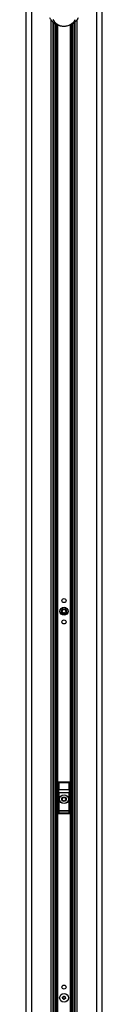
# Model space of a CAD drawing. Header units: millimetres. Extents: x 1684 to 18395, y 701 to 16538.
# Tile 54 of 61: x 14809 to 14981, y 2949 to 5160. Entities that reach past the tile are written whole.
import ezdxf

# ---------------------------------------------------------------- set-up
doc = ezdxf.new("R2010")
doc.units = ezdxf.units.MM
doc.header["$LTSCALE"] = 2

msp = doc.modelspace()

# ---------------------------------------------------------------- linework, layer by layer
at = {"color": 7, "linetype": 'Continuous', "lineweight": 25}
for p, q in [((14809.19, 5921.37), (14809.19, 1555.27)), ((14981.02, 1555.27), (14981.02, 5921.37)), ((14870.47, 1555.27), (14870.47, 5154.64)), ((14871.11, 5153.98), (14870.47, 5153.98)), ((14919.75, 5153.98), (14919.16, 5153.98)), ((14919.75, 5154.48), (14919.75, 1555.27)), ((14882.11, 3446.28), (14882.11, 3378.28)), ((14882.28, 3446.1), (14882.11, 3446.28)), ((14882.61, 3430.52), (14882.28, 3446.1)), ((14883.1, 3447.27), (14883.28, 3447.1)), ((14907.11, 3447.27), (14883.1, 3447.27)), ((14883.28, 3447.1), (14883.28, 3446.47)), ((14883.28, 3447.1), (14906.93, 3447.1)), ((14883.28, 3446.47), (14883.61, 3430.9)), ((14906.93, 3446.47), (14883.28, 3446.47)), ((14883.61, 3430.9), (14906.6, 3430.9)), ((14906.6, 3430.9), (14906.93, 3446.47)), ((14906.93, 3447.1), (14907.11, 3447.27)), ((14906.93, 3447.1), (14906.93, 3446.47)), ((14907.93, 3446.1), (14907.6, 3430.52)), ((14908.11, 3446.28), (14907.93, 3446.1)), ((14908.11, 3378.28), (14908.11, 3446.28)), ((14882.68, 3423.4), (14883.68, 3423.4)), ((14882.68, 3384.17), (14882.68, 3423.4)), ((14906.53, 3423.4), (14883.68, 3423.4)), ((14883.68, 3423.4), (14883.68, 3384.17)), ((14907.53, 3423.4), (14906.53, 3423.4)), ((14906.53, 3384.17), (14906.53, 3423.4)), ((14907.53, 3423.4), (14907.53, 3384.17)), ((14882.68, 3384.17), (14883.68, 3384.17)), ((14883.68, 3384.17), (14906.53, 3384.17)), ((14907.53, 3384.17), (14906.53, 3384.17)), ((14883.1, 3377.27), (14907.11, 3377.27)), ((14883.19, 3378.35), (14907.02, 3378.35)), ((14906.57, 3382.18), (14883.64, 3382.18)), ((14891.91, 2964.6), (14894.65, 2966.71)), ((14892.36, 2961.17), (14891.91, 2964.6)), ((14894.65, 2966.71), (14897.85, 2965.38)), ((14897.85, 2965.38), (14898.31, 2961.95)), ((14895.56, 2959.84), (14892.36, 2961.17)), ((14898.31, 2961.95), (14895.56, 2959.84))]:
    msp.add_line(p, q, dxfattribs=at)
at = {"color": 8, "linetype": 'Continuous', "lineweight": 25}
for p, q in [((14822.27, 5865.06), (14822.27, 1555.27)), ((14967.94, 5865.21), (14967.94, 1555.27)), ((14866.18, 1555.27), (14866.18, 5159.46)), ((14873.39, 2142.77), (14873.39, 5152.06)), ((14916.82, 5152.07), (14916.82, 2142.77)), ((14924.03, 5159.59), (14924.03, 1555.27)), ((14876.22, 5150.13), (14876.22, 2144.11)), ((14879.22, 2144.27), (14879.22, 5148.46)), ((14880.63, 5147.78), (14880.63, 2144.27)), ((14909.58, 2144.27), (14909.58, 5147.76)), ((14910.99, 5148.47), (14910.99, 2144.27)), ((14913.99, 2144.11), (14913.99, 5150.11))]:
    msp.add_line(p, q, dxfattribs=at)
at = {"color": 7, "linetype": 'Continuous', "lineweight": 25}
for centre, radius in [((14895.11, 3855.27), 4.5), ((14895.11, 3831.27), 9), ((14895.11, 3831.27), 5.83), ((14895.11, 3831.27), 4.13), ((14895.11, 3807.27), 4.5), ((14895.11, 3409.27), 10), ((14895.11, 3409.27), 9.97), ((14895.11, 3409.27), 4.89), ((14895.11, 3409.27), 4.83), ((14895.11, 3409.27), 4.13), ((14895.11, 2987.27), 4.5), ((14895.11, 2963.27), 9.75)]:
    msp.add_circle(centre, radius, dxfattribs=at)
for centre, radius, start, end in [((14883.28, 3446.1), 1, 90.1836, 179.8164), ((14883.1, 3445.44), 1.05, 80.0965, 141.02772), ((14883.43, 3429.86), 1.05, 80.0965, 141.02772), ((14906.78, 3429.86), 1.05, 38.97228, 99.9035), ((14906.93, 3446.1), 1, 0.1836, 89.8164), ((14907.11, 3445.44), 1.05, 38.97228, 99.9035), ((14883.64, 3383.19), 1, 180.65691, 269.74871), ((14906.57, 3383.19), 1, 270.25129, 359.34309), ((14883.1, 3379.28), 0.937, 192.96226, 275.25273), ((14907.11, 3379.28), 0.937, 264.74727, 347.03774), ((14895.11, 2963.27), 3, 127.47733, 187.47733), ((14895.11, 2963.27), 3, 67.47733, 127.47733), ((14895.11, 2963.27), 3, 7.47733, 67.47733), ((14895.11, 2963.27), 3, 307.47733, 7.47733), ((14895.11, 2963.27), 3, 187.47733, 247.47733), ((14895.11, 2963.27), 3, 247.47733, 307.47733)]:
    msp.add_arc(centre, radius, start, end, dxfattribs=at)
for centre, major_axis, ratio, start_param, end_param in [((14883.11, 3446.27), (-0.709, 0.709), 0.9972647, 5.4991567, 7.0672139), ((14881.69, 3423.4), (0, 19), 0.0524078, 4.712389, 5.0963614), ((14882.69, 3423.4), (0, 20), 0.0497874, 4.712389, 5.0963614), ((14907.52, 3423.4), (0, 20), 0.0497874, 1.1868239, 1.5707963), ((14907.1, 3446.27), (0.709, 0.709), 0.9972647, 5.4991567, 7.0672139), ((14908.52, 3423.4), (0, 19), 0.0524078, 1.1868239, 1.5707963), ((14882.74, 3368.05), (0, 15.25), 0.0524078, 0.1298247, 0.7631125), ((14882.63, 3384.17), (0, 1), 0.0524078, 3.2714173, 4.712389), ((14883.63, 3384.17), (0, 2), 0.0262039, 3.2714173, 4.712389), ((14906.58, 3384.17), (0, 2), 0.0262039, 1.5707963, 3.011768), ((14907.58, 3384.17), (0, 1), 0.0524078, 1.5707963, 3.011768), ((14907.47, 3368.05), (0, 15.25), 0.0524078, 5.5200728, 6.1533606), ((14882.08, 3381.24), (0, 3), 0.0524078, 3.2957494, 3.9047052), ((14883.08, 3381.24), (0, 4), 0.0393058, 3.270191, 3.9047052), ((14883.74, 3368.05), (0, 14.25), 0.0560842, 0.1298247, 0.7631125), ((14906.47, 3368.05), (0, 14.25), 0.0560842, 5.5200728, 6.1533606), ((14907.13, 3381.24), (0, 4), 0.0393058, 2.3784801, 3.0129943), ((14908.13, 3381.24), (0, 3), 0.0524078, 2.3784801, 2.9874359)]:
    msp.add_ellipse(centre, major_axis=major_axis, ratio=ratio, start_param=start_param, end_param=end_param, dxfattribs=at)
for points, knots in [([(14926.81, 5163.67), (14925.54, 5161.58), (14923.63, 5158.42), (14919.73, 5154.34), (14916.52, 5151.68), (14913.09, 5149.46), (14909.21, 5147.48), (14904.55, 5145.83), (14899.3, 5144.85), (14894.55, 5144.63), (14889.63, 5145.02), (14885.11, 5146.03), (14881.15, 5147.46), (14877.71, 5149.12), (14874.52, 5151.1), (14870.62, 5154.14), (14866.6, 5158.33), (14864.49, 5161.85), (14863.4, 5163.67)], [0, 0, 0, 0, 0.130736, 0.1973415, 0.2645496, 0.3103895, 0.3568199, 0.4199328, 0.465352, 0.5048121, 0.544104, 0.5954497, 0.6362475, 0.6780309, 0.728876, 0.7803446, 0.8861462, 1, 1, 1, 1]), ([(14870.02, 5159.95), (14870.89, 5158.54), (14872.53, 5155.86), (14876.19, 5152), (14880.16, 5149.21), (14884, 5147.36), (14887.1, 5146.25), (14890.7, 5145.44), (14894.66, 5145.13), (14898.48, 5145.31), (14902.69, 5146.09), (14906.33, 5147.38), (14909.37, 5148.91), (14912.45, 5150.88), (14915.52, 5153.48), (14918.27, 5156.69), (14919.55, 5158.87), (14920.19, 5159.95)], [0, 0, 0, 0, 0.120044, 0.2271718, 0.3338359, 0.3739226, 0.4139052, 0.4609803, 0.4957187, 0.5304593, 0.571625, 0.6316941, 0.6777421, 0.7238544, 0.8156716, 0.9078708, 1, 1, 1, 1]), ([(14883.1, 3377.27), (14882.99, 3377.29), (14882.77, 3377.31), (14882.47, 3377.48), (14882.24, 3377.73), (14882.12, 3378.01), (14882.11, 3378.2), (14882.11, 3378.28)], [0, 0, 0, 0, 0.21307809, 0.42616561, 0.63915511, 0.85303474, 1, 1, 1, 1]), ([(14908.11, 3378.28), (14908.09, 3378.16), (14908.07, 3377.94), (14907.9, 3377.63), (14907.64, 3377.41), (14907.36, 3377.29), (14907.18, 3377.28), (14907.11, 3377.27)], [0, 0, 0, 0, 0.2172718, 0.4346343, 0.6498984, 0.8634124, 1, 1, 1, 1])]:
    msp.add_open_spline(points, degree=3, knots=knots, dxfattribs=at)

doc.saveas('drawing.dxf')
